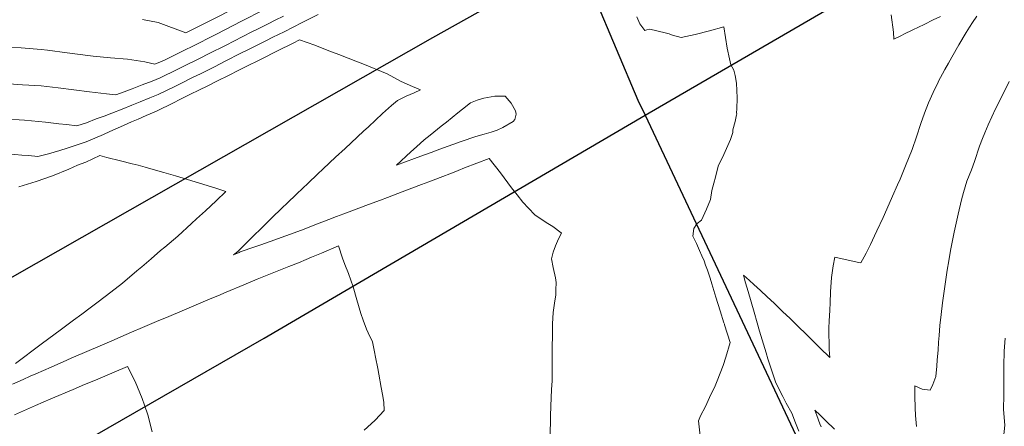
# Model space of a CAD drawing. Header units: inches. Extents: x 11351264 to 11356330, y 6702313 to 6706468.
# Tile 130 of 160: x 11355125 to 11355487, y 6705149 to 6705299. Entities that reach past the tile are written whole.
import ezdxf

# ---------------------------------------------------------------- set-up
doc = ezdxf.new("R2010")
doc.units = ezdxf.units.IN
doc.header["$MEASUREMENT"] = 0
doc.layers.add('Shumate_Contours_clip1', color=7, linetype='Continuous', lineweight=0)
doc.layers.add('Shumate_Streets_clip1', color=7, linetype='Continuous')

msp = doc.modelspace()

# ---------------------------------------------------------------- linework, layer by layer
at = {"layer": 'Shumate_Contours_clip1'}
for points, elevation in [([(11355117.83, 6705275.18), (11355126.2, 6705274.66), (11355133.17, 6705274.2), (11355139.37, 6705273.54), (11355150.81, 6705272.07), (11355157.12, 6705271.36), (11355160.53, 6705270.89), (11355163.57, 6705272.01), (11355166.6, 6705273.19), (11355170.2, 6705274.56), (11355173.94, 6705276.02), (11355176.85, 6705277.19), (11355183.13, 6705280.24), (11355185.31, 6705281.31), (11355191.5, 6705284.41), (11355194.62, 6705285.98), (11355201.03, 6705289.25), (11355203.87, 6705290.68), (11355210.55, 6705294.07), (11355212.4, 6705294.99), (11355216.55, 6705297.08), (11355219.03, 6705298.33), (11355222.09, 6705299.87)], 1408), ([(11355119.33, 6705262.17), (11355127.01, 6705261.6), (11355134.71, 6705260.87), (11355139.55, 6705260.33), (11355142.43, 6705260.05), (11355146.24, 6705259.57), (11355149.75, 6705260.69), (11355153.26, 6705262.09), (11355156.21, 6705263.15), (11355159.04, 6705264.23), (11355162.84, 6705265.69), (11355166.36, 6705267.13), (11355169.49, 6705268.36), (11355172.99, 6705269.8), (11355176.15, 6705271.11), (11355182.43, 6705274.15), (11355184.68, 6705275.26), (11355188.72, 6705277.25), (11355191.63, 6705278.7), (11355196.74, 6705281.28), (11355200.91, 6705283.38), (11355206.24, 6705286.07), (11355209.07, 6705287.48), (11355212.23, 6705289.07), (11355215.71, 6705290.81), (11355218.22, 6705292.08), (11355222.34, 6705294.15), (11355228.97, 6705297.48), (11355234.87, 6705300.44)], 1410), ([(11355121.17, 6705288.38), (11355125.73, 6705288.18), (11355133.08, 6705287.61), (11355135.4, 6705287.34), (11355142.64, 6705286.42), (11355145.52, 6705286.02), (11355152.2, 6705285.19), (11355158.53, 6705284.59), (11355164.86, 6705284), (11355171.15, 6705283.03), (11355174.83, 6705282.21), (11355177.55, 6705283.26), (11355178.96, 6705283.94), (11355186.28, 6705287.57), (11355188.32, 6705288.59), (11355197.56, 6705293.29), (11355206.76, 6705298.01), (11355214.91, 6705302.16)], 1406), ([(11355170.31, 6705298.58), (11355176.14, 6705297.51), (11355186.28, 6705293.75), (11355195.86, 6705298.54), (11355204.28, 6705302.81)], 1404), ([(11355351.9, 6705299.64), (11355353.1, 6705297.05), (11355354.91, 6705294.57), (11355355.67, 6705294.8), (11355356.69, 6705295.01), (11355359.33, 6705294.48), (11355362.85, 6705293.63), (11355363.78, 6705293.32), (11355364.36, 6705293.13), (11355365.04, 6705292.89), (11355368.2, 6705292.01), (11355373.4, 6705293.14), (11355378.59, 6705294.51), (11355383.87, 6705295.94), (11355384.48, 6705291.97), (11355385.15, 6705288.03), (11355385.97, 6705284.18), (11355386.45, 6705281.98), (11355386.94, 6705281.1), (11355387.59, 6705280.03), (11355388.07, 6705278.03), (11355388.53, 6705275.27), (11355388.75, 6705272.59), (11355388.77, 6705269.79), (11355388.64, 6705265.65), (11355388.6, 6705264.44), (11355388.65, 6705263.82), (11355388.56, 6705263.58), (11355388.12, 6705261.16), (11355387.28, 6705258.08), (11355387.18, 6705257.14), (11355386.38, 6705254.5), (11355383.88, 6705249.08), (11355381.84, 6705244.7), (11355380.87, 6705240.68), (11355380.22, 6705238.45), (11355379.5, 6705235.82), (11355379.02, 6705232.43), (11355377.55, 6705228.9), (11355375.75, 6705224.91), (11355374.1, 6705223.65), (11355374.01, 6705223.51), (11355372.93, 6705221.8), (11355372.58, 6705219.02), (11355373.85, 6705216.36), (11355375, 6705213.69), (11355375.83, 6705211.78), (11355376.67, 6705209.94), (11355377.22, 6705208.35), (11355377.94, 6705206.53), (11355378.88, 6705203.52), (11355379.48, 6705201.53), (11355381.03, 6705196.54), (11355382.59, 6705191.55), (11355383.97, 6705187.15), (11355384.11, 6705186.7), (11355384.19, 6705186.41), (11355386.25, 6705179.9), (11355384.66, 6705174.52), (11355383.67, 6705171.44), (11355381.51, 6705165.9), (11355380.69, 6705164.07), (11355378.65, 6705159.79), (11355377.14, 6705156.37), (11355375.29, 6705153), (11355374.61, 6705151.13), (11355375.28, 6705145.65)], 1410), ([(11355476.85, 6705299.79), (11355475.32, 6705297.51), (11355474.16, 6705295.77), (11355472.92, 6705293.83), (11355470.31, 6705289.33), (11355467.7, 6705284.82), (11355466.43, 6705282.61), (11355465.15, 6705280.26), (11355462.69, 6705275.67), (11355462.68, 6705275.65), (11355460.81, 6705271.83), (11355459.15, 6705268.02), (11355457.69, 6705264.23), (11355456.26, 6705260.45), (11355454.72, 6705255.48), (11355453.14, 6705250.81), (11355450.67, 6705244.85), (11355448.65, 6705239.97), (11355447.69, 6705237.87), (11355445.87, 6705233.72), (11355444.67, 6705230.89), (11355442.49, 6705225.9), (11355440.16, 6705220.92), (11355439.28, 6705219.08), (11355437.75, 6705215.94), (11355436.16, 6705212.82), (11355435.48, 6705211.37), (11355434.3, 6705209.16), (11355433.44, 6705209.39), (11355432.47, 6705209.6), (11355428.44, 6705210.47), (11355424.66, 6705211.24), (11355424.14, 6705208.07), (11355423.5, 6705203.79), (11355423.13, 6705198.55), (11355422.93, 6705194.46), (11355422.84, 6705191.88), (11355422.66, 6705187.75), (11355422.55, 6705185.32), (11355422.48, 6705182.6), (11355422.58, 6705179.95), (11355422.65, 6705177.41), (11355422.81, 6705174.39), (11355419.22, 6705178.02), (11355416.79, 6705180.47), (11355414.91, 6705182.28), (11355410.53, 6705186.51), (11355408.12, 6705188.84), (11355405.61, 6705191.26), (11355403.99, 6705192.81), (11355402.37, 6705194.34), (11355399.84, 6705196.75), (11355397.4, 6705198.99), (11355394.95, 6705201.21), (11355393.31, 6705202.68), (11355391.11, 6705204.63), (11355391.9, 6705201.88), (11355392.81, 6705198.67), (11355393.9, 6705194.85), (11355395, 6705191.04), (11355396.11, 6705187.22), (11355397.02, 6705184.1), (11355397.94, 6705180.96), (11355399.41, 6705176.11), (11355400.1, 6705173.88), (11355401.4, 6705169.91), (11355402.99, 6705165.17), (11355405.57, 6705160.05), (11355406.82, 6705157.68), (11355408.87, 6705153.92), (11355410.19, 6705150.42), (11355411.44, 6705147.41)], 1408), ([(11355445.37, 6705300.36), (11355446.24, 6705293.96), (11355446.33, 6705291.45), (11355449.17, 6705292.77), (11355450.04, 6705293.2), (11355453.34, 6705294.77), (11355455.43, 6705295.77), (11355457.51, 6705296.78), (11355460.86, 6705298.45), (11355463.49, 6705299.75)], 1408), ([(11355120.81, 6705249.31), (11355126.03, 6705248.81), (11355128.51, 6705248.61), (11355131.94, 6705248.25), (11355135.78, 6705249.24), (11355139.96, 6705250.47), (11355142.7, 6705251.29), (11355149.62, 6705253.68), (11355155.96, 6705256.4), (11355158.36, 6705257.49), (11355162.3, 6705259.18), (11355166.35, 6705261.04), (11355168.76, 6705262.03), (11355171.72, 6705263.31), (11355175.43, 6705264.93), (11355181.72, 6705268.01), (11355184.08, 6705269.19), (11355188.01, 6705271.13), (11355191.02, 6705272.63), (11355194.3, 6705274.26), (11355197.94, 6705276.09), (11355201.95, 6705278.1), (11355205.73, 6705279.99), (11355207.93, 6705281.1), (11355213.92, 6705284.1), (11355219.91, 6705287.09), (11355225.65, 6705289.97), (11355228.05, 6705291.17), (11355233.63, 6705289.14), (11355238.79, 6705287.16), (11355242.42, 6705285.79), (11355249.35, 6705283.04), (11355251.27, 6705282.29), (11355260.17, 6705278.61), (11355265.38, 6705275.85), (11355269.56, 6705273.99), (11355272.44, 6705272.75), (11355270.15, 6705271.72), (11355267.23, 6705270.4), (11355264.07, 6705268.88), (11355261.83, 6705266.99), (11355258.55, 6705264.04), (11355253.31, 6705259.23), (11355251.54, 6705257.6), (11355246.96, 6705253.36), (11355244.74, 6705251.28), (11355241.19, 6705247.99), (11355236.68, 6705243.73), (11355234.6, 6705241.76), (11355231.22, 6705238.53), (11355227.04, 6705234.58), (11355223.36, 6705231.07), (11355221.74, 6705229.53), (11355217.66, 6705225.52), (11355213.6, 6705221.51), (11355211.52, 6705219.45), (11355209.54, 6705217.49), (11355205.82, 6705213.81), (11355205.4, 6705213.42), (11355203.77, 6705212.16), (11355205.88, 6705213.07), (11355206.21, 6705213.2), (11355211.55, 6705215.07), (11355213.8, 6705215.88), (11355217.27, 6705217.1), (11355223, 6705219.16), (11355228.72, 6705221.25), (11355234.58, 6705223.54), (11355238.74, 6705225.09), (11355241.59, 6705226.18), (11355244.25, 6705227.17), (11355249.76, 6705229.25), (11355253.33, 6705230.59), (11355257.74, 6705232.26), (11355260.32, 6705233.24), (11355265.74, 6705235.29), (11355272.87, 6705238.01), (11355275.52, 6705239.02), (11355279.66, 6705240.59), (11355284.18, 6705242.33), (11355286.34, 6705243.17), (11355288.7, 6705244.08), (11355293.22, 6705245.82), (11355297.74, 6705247.58), (11355301.89, 6705242.3), (11355304.55, 6705238.62), (11355305.93, 6705236.79), (11355307.96, 6705234.19), (11355310.07, 6705231.5), (11355312.18, 6705229.34), (11355314.49, 6705226.85), (11355317.53, 6705224.81), (11355319.3, 6705223.67), (11355321.08, 6705222.54), (11355324.18, 6705220.24), (11355324.33, 6705220.14), (11355323.2, 6705218.03), (11355322.11, 6705215.5), (11355321.21, 6705213.16), (11355320.62, 6705210.63), (11355321.2, 6705207.51), (11355322.05, 6705203.75), (11355322.33, 6705201.94), (11355322.22, 6705199.32), (11355322.17, 6705197.31), (11355321.87, 6705195.2), (11355321.27, 6705190.94), (11355320.92, 6705186.81), (11355320.95, 6705184), (11355320.9, 6705176.74), (11355320.86, 6705173.15), (11355320.82, 6705165.82), (11355320.66, 6705162.69), (11355320.38, 6705156.52), (11355320.24, 6705153), (11355320.22, 6705150.9), (11355320.02, 6705143.26)], 1412), ([(11355488.76, 6705275.79), (11355486.27, 6705270.81), (11355483.77, 6705265.82), (11355481.02, 6705259.88), (11355479.8, 6705256.94), (11355478.95, 6705254.89), (11355477.85, 6705252.14), (11355476.02, 6705246.41), (11355474.87, 6705243.38), (11355473.22, 6705239.17), (11355472.01, 6705235.05), (11355471.29, 6705232.42), (11355470.05, 6705227.05), (11355468.48, 6705220.45), (11355467.81, 6705216.82), (11355467.24, 6705213.73), (11355466.56, 6705209.93), (11355465.96, 6705206.51), (11355465.12, 6705200.5), (11355464.22, 6705194.48), (11355463.72, 6705190.26), (11355463.27, 6705186.14), (11355463.03, 6705182.52), (11355462.82, 6705180.06), (11355462.61, 6705177.15), (11355462.32, 6705173.57), (11355462.15, 6705171.3), (11355461.77, 6705167.48), (11355460.69, 6705164.45), (11355459.73, 6705162.45), (11355456.84, 6705162.8), (11355454.07, 6705163.98), (11355454.09, 6705160.22), (11355454.16, 6705155.9), (11355454.36, 6705153.18), (11355454.68, 6705149.12)], 1406), ([(11355124.94, 6705237.12), (11355131.26, 6705239.06), (11355137.31, 6705241.23), (11355143.25, 6705243.6), (11355146.48, 6705245.04), (11355149.49, 6705246.15), (11355154.62, 6705248.6), (11355157.25, 6705247.96), (11355162.27, 6705246.74), (11355166.58, 6705245.61), (11355168.69, 6705245.06), (11355171.28, 6705244.35), (11355175.11, 6705243.32), (11355178.23, 6705242.41), (11355182.49, 6705241.16), (11355189.7, 6705238.97), (11355197.25, 6705236.62), (11355200.95, 6705235.42), (11355197.36, 6705232.05), (11355193.43, 6705228.36), (11355190.19, 6705225.37), (11355188.37, 6705223.67), (11355183.26, 6705218.99), (11355178.53, 6705215), (11355176.95, 6705213.71), (11355173.51, 6705210.69), (11355170.04, 6705207.75), (11355168.3, 6705206.23), (11355163.05, 6705201.78), (11355157.11, 6705197.22), (11355153.12, 6705194.18), (11355151.09, 6705192.65), (11355148.08, 6705190.4), (11355145.05, 6705188.13), (11355140.6, 6705184.83), (11355133.14, 6705179.31), (11355123.62, 6705172.28)], 1414), ([(11355122.57, 6705164.67), (11355126.46, 6705166.37), (11355129.13, 6705167.56), (11355131.12, 6705168.44), (11355136.83, 6705170.94), (11355142.53, 6705173.44), (11355144.42, 6705174.26), (11355148.23, 6705175.94), (11355156.45, 6705179.46), (11355159.99, 6705180.96), (11355163.43, 6705182.46), (11355167.13, 6705184.05), (11355169.48, 6705185.07), (11355175.54, 6705187.67), (11355179.97, 6705189.54), (11355184.93, 6705191.63), (11355191.83, 6705194.52), (11355195.24, 6705195.95), (11355198.01, 6705197.11), (11355201.04, 6705198.4), (11355207.59, 6705201.18), (11355212.48, 6705203.17), (11355217.37, 6705205.15), (11355222.26, 6705207.14), (11355224.13, 6705207.92), (11355227.67, 6705209.27), (11355230.53, 6705210.48), (11355232.38, 6705211.24), (11355236.14, 6705212.82), (11355242.33, 6705215.44), (11355243.81, 6705210.99), (11355244.65, 6705208.58), (11355245.97, 6705205.31), (11355246.85, 6705202.9), (11355247.68, 6705200.38), (11355249.04, 6705195.56), (11355250.51, 6705190.57), (11355251.37, 6705188.11), (11355252.62, 6705184.82), (11355253.19, 6705183.47), (11355254.87, 6705180.14), (11355255.58, 6705176.55), (11355255.94, 6705174.53), (11355256.77, 6705170.38), (11355257.2, 6705168.35), (11355258, 6705163.44), (11355258.48, 6705160.83), (11355259.04, 6705158.04), (11355259.16, 6705154.92), (11355255.83, 6705151.4), (11355254.31, 6705150), (11355251.75, 6705147.69)], 1414), ([(11355487.29, 6705181.48), (11355486.85, 6705176.72), (11355486.81, 6705171.35), (11355486.77, 6705165.99), (11355486.73, 6705160.62), (11355486.7, 6705155.41), (11355486.7, 6705155.3), (11355487.14, 6705149.52), (11355486.53, 6705143.8), (11355486.12, 6705140.08), (11355485.97, 6705137.68), (11355485.71, 6705135.12), (11355485.41, 6705129.49), (11355485.29, 6705126.01), (11355485.25, 6705123.91), (11355485.24, 6705121.06), (11355484.99, 6705117.28), (11355485.18, 6705113.9), (11355485.21, 6705113.55), (11355485.22, 6705113.47), (11355485.66, 6705111.36), (11355486.15, 6705109), (11355486.66, 6705106.67), (11355487.12, 6705104.28)], 1404), ([(11355123.27, 6705153.41), (11355131.03, 6705156.78), (11355136.7, 6705159.24), (11355144.88, 6705162.7), (11355149.04, 6705164.45), (11355153.03, 6705166.14), (11355159.92, 6705169.03), (11355164.86, 6705171.1), (11355167.68, 6705165.64), (11355170.16, 6705159.39), (11355171.07, 6705156.86), (11355172.25, 6705153.42), (11355173.86, 6705147.13)], 1416), ([(11355424.57, 6705148.12), (11355421.41, 6705151.22), (11355419.28, 6705153.3), (11355417.41, 6705155.12), (11355418.13, 6705153.1), (11355419.23, 6705150.02), (11355419.63, 6705148.96)], 1406)]:
    msp.add_lwpolyline(points, dxfattribs=dict(at, elevation=elevation))
at = {"layer": 'Shumate_Contours_clip1', "elevation": 1410}
msp.add_lwpolyline([(11355263.66, 6705245.04), (11355270.27, 6705247.5), (11355272.58, 6705248.36), (11355276.41, 6705249.79), (11355279.52, 6705250.97), (11355287.46, 6705253.77), (11355292.78, 6705255.59), (11355295.88, 6705256.49), (11355298.49, 6705257.28), (11355300.58, 6705257.94), (11355302.69, 6705258.97), (11355306.48, 6705261.17), (11355307.15, 6705261.89), (11355307.65, 6705263.88), (11355307.38, 6705265.1), (11355305.83, 6705267.88), (11355303.58, 6705270.46), (11355299.75, 6705270.42), (11355295.75, 6705269.7), (11355293.33, 6705268.95), (11355290.85, 6705268.05), (11355287.96, 6705265.68), (11355286.2, 6705264.34), (11355282.02, 6705260.94), (11355280.03, 6705259.37), (11355276.07, 6705256.07), (11355273.88, 6705254.43), (11355271.04, 6705251.83), (11355268.93, 6705249.95)], close=True, dxfattribs=at)
at = {"layer": 'Shumate_Streets_clip1'}
msp.add_line((11355330.13, 6705321.76), (11355352.26, 6705269.03), dxfattribs=at)
at = {"layer": 'Shumate_Streets_clip1', "color": 2}
for points in [[(11355136.44, 6705136.33), (11355215, 6705181.5), (11355355, 6705263.5), (11355459, 6705324), (11355607.42, 6705405.58)], [(11354615, 6704918.5), (11354908, 6705082), (11355277, 6705292), (11355327, 6705320), (11355330.13, 6705321.76)]]:
    msp.add_lwpolyline(points, dxfattribs=at)
at = {"layer": 'Shumate_Streets_clip1'}
msp.add_lwpolyline([(11355352.26, 6705269.03), (11355355, 6705263.5), (11355448, 6705066), (11355457, 6705040.5)], dxfattribs=at)

doc.saveas('drawing.dxf')
